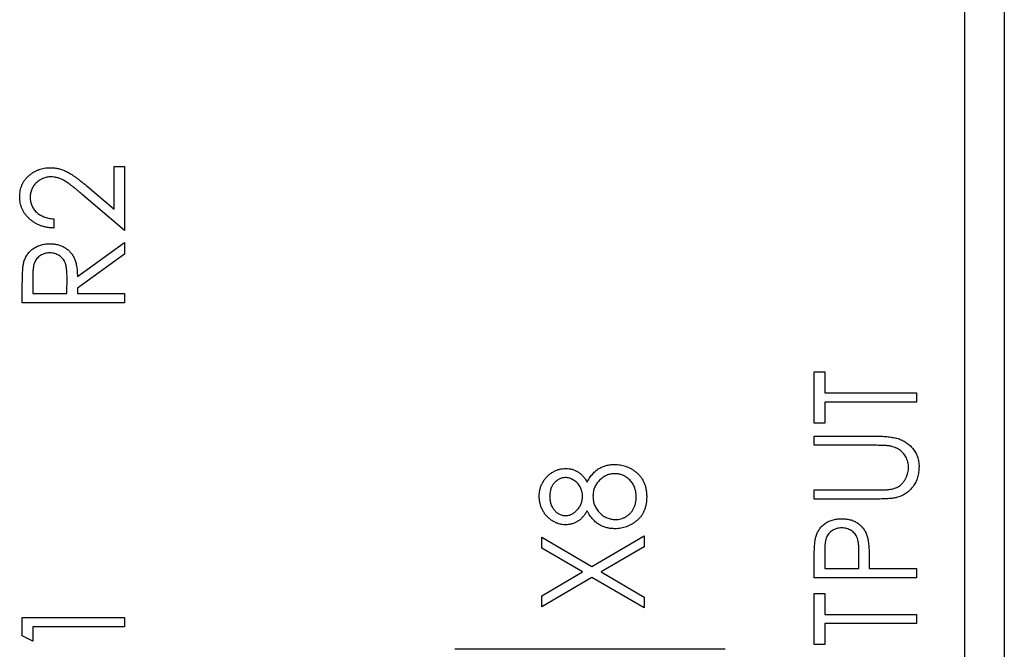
# Model space of a CAD drawing. Header units: millimetres. Extents: x 0 to 420, y 0 to 297.
# Tile 5 of 72: x 108 to 120, y 64 to 72. Entities that reach past the tile are written whole.
import ezdxf

# ---------------------------------------------------------------- set-up
doc = ezdxf.new("R2010")
doc.units = ezdxf.units.MM

msp = doc.modelspace()

# ---------------------------------------------------------------- linework, layer by layer
at = {"color": 7, "linetype": 'Continuous', "lineweight": 25}
for p, q in [((119.756, 35.413), (119.756, 94.613)), ((120.269, 79.813), (120.269, 34.813)), ((108.746, 69.358), (108.746, 69.913)), ((108.746, 69.913), (108.881, 69.913)), ((108.881, 69.913), (108.881, 69.082)), ((108.397, 69.656), (108.746, 69.358)), ((108.881, 69.082), (108.334, 69.549)), ((107.966, 69.234), (107.966, 69.115)), ((108.271, 68.488), (108.881, 68.929)), ((108.881, 68.929), (108.881, 68.779)), ((108.881, 68.779), (108.271, 68.338)), ((107.694, 68.487), (107.694, 68.267)), ((108.135, 68.267), (108.137, 68.482)), ((107.558, 68.149), (107.558, 68.392)), ((108.271, 68.338), (108.271, 68.267)), ((107.694, 68.267), (108.135, 68.267)), ((108.271, 68.267), (108.881, 68.267)), ((108.881, 68.267), (108.881, 68.149)), ((108.881, 68.149), (107.558, 68.149)), ((117.808, 67.253), (117.944, 67.253)), ((117.808, 66.591), (117.808, 67.253)), ((117.944, 67.253), (117.944, 66.981)), ((117.944, 66.981), (119.131, 66.981)), ((119.131, 66.981), (119.131, 66.863)), ((119.131, 66.863), (117.944, 66.863)), ((117.944, 66.863), (117.944, 66.591)), ((117.944, 66.591), (117.808, 66.591)), ((117.808, 66.422), (118.607, 66.422)), ((117.808, 66.303), (117.808, 66.422)), ((118.601, 66.303), (117.808, 66.303)), ((117.808, 65.726), (118.601, 65.726)), ((117.808, 65.608), (117.808, 65.726)), ((118.607, 65.608), (117.808, 65.608)), ((114.93, 64.734), (115.606, 65.13)), ((115.606, 65.13), (115.606, 64.99)), ((114.283, 64.973), (114.283, 65.113)), ((114.283, 65.113), (114.93, 64.734)), ((114.811, 64.664), (114.283, 64.973)), ((115.606, 64.99), (115.05, 64.664)), ((117.944, 64.929), (117.944, 64.709)), ((118.385, 64.709), (118.388, 64.92)), ((117.808, 64.59), (117.808, 64.833)), ((118.521, 64.796), (118.521, 64.709)), ((114.283, 64.355), (114.811, 64.664)), ((115.05, 64.664), (115.606, 64.338)), ((117.944, 64.709), (118.385, 64.709)), ((118.521, 64.709), (119.131, 64.709)), ((119.131, 64.709), (119.131, 64.59)), ((114.93, 64.594), (114.283, 64.214)), ((115.606, 64.198), (114.93, 64.594)), ((119.131, 64.59), (117.808, 64.59)), ((117.808, 63.725), (117.808, 64.386)), ((117.808, 64.386), (117.944, 64.386)), ((117.944, 64.386), (117.944, 64.115)), ((114.283, 64.214), (114.283, 64.355)), ((115.606, 64.338), (115.606, 64.198)), ((117.944, 64.115), (119.131, 64.115)), ((119.131, 64.115), (119.131, 63.996)), ((107.558, 64.073), (108.881, 64.073)), ((107.558, 63.839), (107.558, 64.073)), ((108.881, 64.073), (108.881, 63.955)), ((119.131, 63.996), (117.944, 63.996)), ((117.944, 63.996), (117.944, 63.725)), ((107.694, 63.955), (107.694, 63.768)), ((108.881, 63.955), (107.694, 63.955)), ((107.694, 63.768), (107.558, 63.839)), ((117.944, 63.725), (117.808, 63.725)), ((116.656, 63.663), (113.156, 63.663))]:
    msp.add_line(p, q, dxfattribs=at)
for points, knots in [([(107.525, 69.52), (107.525, 69.534), (107.526, 69.561), (107.531, 69.6), (107.54, 69.637), (107.553, 69.672), (107.57, 69.706), (107.59, 69.736), (107.614, 69.765), (107.642, 69.792), (107.672, 69.816), (107.703, 69.838), (107.736, 69.856), (107.77, 69.87), (107.806, 69.882), (107.843, 69.89), (107.881, 69.895), (107.907, 69.895), (107.92, 69.896)], [0, 0, 0, 0, 0.067106, 0.131744, 0.194458, 0.255749, 0.316097, 0.376704, 0.438236, 0.501646, 0.565077, 0.627495, 0.688465, 0.749509, 0.810355, 0.872348, 0.935088, 1, 1, 1, 1]), ([(107.92, 69.896), (107.938, 69.895), (107.975, 69.894), (108.029, 69.885), (108.081, 69.869), (108.123, 69.851), (108.157, 69.832), (108.185, 69.816), (108.215, 69.796), (108.248, 69.774), (108.282, 69.748), (108.318, 69.72), (108.357, 69.689), (108.383, 69.667), (108.397, 69.656)], [0, 0, 0, 0, 0.10151, 0.200837, 0.299625, 0.399332, 0.452699, 0.511826, 0.577323, 0.649147, 0.727119, 0.811496, 0.9029, 1, 1, 1, 1]), ([(107.928, 69.777), (107.919, 69.777), (107.902, 69.776), (107.876, 69.772), (107.85, 69.767), (107.826, 69.758), (107.803, 69.748), (107.781, 69.734), (107.76, 69.719), (107.739, 69.701), (107.721, 69.682), (107.705, 69.661), (107.691, 69.639), (107.68, 69.616), (107.671, 69.593), (107.665, 69.567), (107.661, 69.541), (107.661, 69.524), (107.66, 69.515)], [0, 0, 0, 0, 0.0648259, 0.1276936, 0.1890023, 0.2502617, 0.3116493, 0.3728593, 0.4359863, 0.5008059, 0.5654948, 0.6283785, 0.6891653, 0.7499455, 0.8108219, 0.8722785, 0.9351461, 1, 1, 1, 1]), ([(108.334, 69.549), (108.321, 69.56), (108.296, 69.582), (108.259, 69.613), (108.225, 69.641), (108.194, 69.666), (108.165, 69.687), (108.139, 69.706), (108.116, 69.721), (108.088, 69.738), (108.054, 69.754), (108.013, 69.767), (107.971, 69.775), (107.943, 69.776), (107.928, 69.777)], [0, 0, 0, 0, 0.1089127, 0.2096152, 0.3017648, 0.3853909, 0.4609786, 0.528012, 0.5871407, 0.6380236, 0.7303949, 0.8206903, 0.9096583, 1, 1, 1, 1]), ([(107.966, 69.115), (107.95, 69.116), (107.919, 69.117), (107.874, 69.124), (107.831, 69.134), (107.79, 69.147), (107.751, 69.164), (107.715, 69.185), (107.68, 69.208), (107.648, 69.235), (107.619, 69.265), (107.594, 69.296), (107.573, 69.329), (107.555, 69.364), (107.541, 69.401), (107.532, 69.439), (107.526, 69.479), (107.525, 69.507), (107.525, 69.52)], [0, 0, 0, 0, 0.0708942, 0.1392001, 0.2048698, 0.2692344, 0.3320809, 0.394901, 0.457202, 0.5201126, 0.5825175, 0.6427381, 0.7017339, 0.7600454, 0.8181574, 0.8772602, 0.9375267, 1, 1, 1, 1]), ([(107.66, 69.515), (107.661, 69.505), (107.661, 69.487), (107.665, 69.459), (107.671, 69.433), (107.68, 69.408), (107.691, 69.385), (107.705, 69.362), (107.721, 69.341), (107.74, 69.321), (107.761, 69.303), (107.785, 69.287), (107.81, 69.273), (107.837, 69.261), (107.866, 69.251), (107.898, 69.243), (107.931, 69.237), (107.954, 69.235), (107.966, 69.234)], [0, 0, 0, 0, 0.0615354, 0.1206807, 0.1786425, 0.235332, 0.291867, 0.3486204, 0.4067641, 0.4660933, 0.5263497, 0.5870617, 0.649555, 0.7136001, 0.7804562, 0.8502608, 0.9231733, 1, 1, 1, 1]), ([(107.576, 68.667), (107.579, 68.676), (107.584, 68.694), (107.594, 68.719), (107.605, 68.743), (107.619, 68.766), (107.635, 68.787), (107.652, 68.808), (107.671, 68.827), (107.693, 68.844), (107.716, 68.86), (107.74, 68.874), (107.766, 68.886), (107.793, 68.895), (107.821, 68.903), (107.85, 68.908), (107.881, 68.911), (107.902, 68.912), (107.912, 68.912)], [0, 0, 0, 0, 0.061387, 0.121495, 0.181089, 0.240038, 0.298644, 0.35799, 0.418441, 0.480043, 0.541867, 0.604173, 0.666682, 0.729899, 0.794538, 0.860455, 0.929211, 1, 1, 1, 1]), ([(107.912, 68.912), (107.93, 68.911), (107.964, 68.91), (108.014, 68.901), (108.061, 68.887), (108.104, 68.866), (108.142, 68.84), (108.177, 68.808), (108.205, 68.771), (108.225, 68.737), (108.238, 68.707), (108.247, 68.682), (108.254, 68.654), (108.26, 68.625), (108.265, 68.594), (108.268, 68.561), (108.27, 68.525), (108.271, 68.501), (108.271, 68.488)], [0, 0, 0, 0, 0.083484, 0.162613, 0.23918, 0.314494, 0.388385, 0.460717, 0.533791, 0.609022, 0.648239, 0.690365, 0.734562, 0.781635, 0.831635, 0.884694, 0.940506, 1, 1, 1, 1]), ([(107.912, 68.793), (107.901, 68.793), (107.88, 68.792), (107.85, 68.785), (107.82, 68.775), (107.793, 68.76), (107.768, 68.742), (107.747, 68.721), (107.73, 68.697), (107.719, 68.675), (107.712, 68.655), (107.707, 68.638), (107.703, 68.618), (107.7, 68.596), (107.697, 68.572), (107.695, 68.546), (107.694, 68.517), (107.694, 68.497), (107.694, 68.487)], [0, 0, 0, 0, 0.074206, 0.146692, 0.218332, 0.29067, 0.362618, 0.431553, 0.499554, 0.567987, 0.604677, 0.646293, 0.69288, 0.744014, 0.799888, 0.86174, 0.928424, 1, 1, 1, 1]), ([(108.137, 68.482), (108.137, 68.492), (108.137, 68.512), (108.135, 68.54), (108.134, 68.566), (108.131, 68.59), (108.128, 68.612), (108.124, 68.632), (108.119, 68.65), (108.111, 68.671), (108.099, 68.695), (108.081, 68.72), (108.059, 68.742), (108.034, 68.76), (108.006, 68.775), (107.976, 68.785), (107.944, 68.792), (107.923, 68.793), (107.912, 68.793)], [0, 0, 0, 0, 0.068884, 0.133004, 0.192369, 0.247684, 0.298447, 0.344783, 0.387444, 0.426058, 0.498477, 0.568226, 0.638295, 0.709239, 0.781676, 0.852765, 0.925523, 1, 1, 1, 1]), ([(107.558, 68.392), (107.559, 68.408), (107.559, 68.439), (107.559, 68.484), (107.561, 68.525), (107.563, 68.561), (107.565, 68.593), (107.568, 68.622), (107.572, 68.646), (107.575, 68.661), (107.576, 68.667)], [0, 0, 0, 0, 0.176242, 0.33814, 0.484799, 0.617149, 0.734395, 0.837422, 0.92561, 1, 1, 1, 1]), ([(118.607, 66.422), (118.622, 66.422), (118.65, 66.421), (118.691, 66.42), (118.73, 66.417), (118.767, 66.414), (118.802, 66.409), (118.835, 66.404), (118.865, 66.398), (118.894, 66.39), (118.921, 66.381), (118.947, 66.369), (118.972, 66.357), (118.997, 66.341), (119.02, 66.324), (119.043, 66.305), (119.064, 66.284), (119.085, 66.261), (119.104, 66.236), (119.12, 66.21), (119.134, 66.183), (119.146, 66.154), (119.154, 66.124), (119.161, 66.093), (119.165, 66.06), (119.165, 66.038), (119.165, 66.027)], [0, 0, 0, 0, 0.055741, 0.108782, 0.159483, 0.20722, 0.252436, 0.295103, 0.335609, 0.373517, 0.409957, 0.446416, 0.482967, 0.519684, 0.557168, 0.594999, 0.634172, 0.674127, 0.714136, 0.754079, 0.793688, 0.83312, 0.873373, 0.914549, 0.95654, 1, 1, 1, 1]), ([(118.806, 66.29), (118.802, 66.291), (118.791, 66.294), (118.774, 66.296), (118.753, 66.298), (118.729, 66.3), (118.702, 66.301), (118.671, 66.302), (118.637, 66.303), (118.613, 66.303), (118.601, 66.303)], [0, 0, 0, 0, 0.069596, 0.155423, 0.257515, 0.37358, 0.506166, 0.6554, 0.819993, 1, 1, 1, 1]), ([(119.03, 66.02), (119.029, 66.031), (119.028, 66.051), (119.023, 66.081), (119.014, 66.111), (119.003, 66.14), (118.987, 66.167), (118.969, 66.192), (118.949, 66.215), (118.925, 66.235), (118.899, 66.253), (118.871, 66.268), (118.84, 66.281), (118.818, 66.287), (118.806, 66.29)], [0, 0, 0, 0, 0.081412, 0.161686, 0.242811, 0.324775, 0.407586, 0.488453, 0.56979, 0.650718, 0.733306, 0.819186, 0.907133, 1, 1, 1, 1]), ([(114.869, 65.828), (114.875, 65.838), (114.886, 65.858), (114.904, 65.886), (114.923, 65.911), (114.941, 65.934), (114.961, 65.955), (114.981, 65.974), (115.002, 65.99), (115.031, 66.008), (115.068, 66.027), (115.117, 66.043), (115.168, 66.053), (115.203, 66.054), (115.221, 66.055)], [0, 0, 0, 0, 0.078045, 0.152615, 0.223262, 0.290956, 0.355325, 0.417626, 0.476908, 0.534534, 0.647521, 0.761304, 0.878255, 1, 1, 1, 1]), ([(115.221, 66.055), (115.234, 66.054), (115.259, 66.054), (115.296, 66.049), (115.332, 66.042), (115.367, 66.032), (115.401, 66.019), (115.434, 66.003), (115.465, 65.984), (115.485, 65.97), (115.495, 65.962)], [0, 0, 0, 0, 0.129553, 0.256356, 0.381025, 0.503667, 0.6269, 0.749143, 0.873737, 1, 1, 1, 1]), ([(118.777, 65.731), (118.789, 65.733), (118.814, 65.737), (118.848, 65.746), (118.879, 65.758), (118.907, 65.774), (118.933, 65.794), (118.956, 65.818), (118.977, 65.847), (118.995, 65.879), (119.01, 65.914), (119.021, 65.949), (119.028, 65.985), (119.029, 66.009), (119.03, 66.02)], [0, 0, 0, 0, 0.0889375, 0.1727267, 0.251185, 0.3263801, 0.4009876, 0.479456, 0.5624606, 0.6520321, 0.742988, 0.8310174, 0.9158505, 1, 1, 1, 1]), ([(119.165, 66.027), (119.165, 66.015), (119.164, 65.991), (119.161, 65.956), (119.155, 65.922), (119.147, 65.889), (119.136, 65.858), (119.123, 65.828), (119.107, 65.799), (119.089, 65.772), (119.07, 65.747), (119.048, 65.723), (119.025, 65.702), (119, 65.683), (118.974, 65.666), (118.946, 65.652), (118.917, 65.64), (118.897, 65.633), (118.886, 65.63)], [0, 0, 0, 0, 0.069994, 0.137225, 0.203144, 0.267439, 0.330757, 0.392722, 0.455101, 0.517382, 0.579131, 0.639383, 0.69929, 0.758596, 0.817649, 0.877496, 0.938128, 1, 1, 1, 1]), ([(114.25, 65.645), (114.25, 65.661), (114.251, 65.693), (114.26, 65.739), (114.275, 65.784), (114.296, 65.826), (114.321, 65.866), (114.351, 65.901), (114.385, 65.932), (114.423, 65.957), (114.464, 65.978), (114.506, 65.993), (114.549, 66.002), (114.578, 66.003), (114.593, 66.004)], [0, 0, 0, 0, 0.087232, 0.172427, 0.257616, 0.343034, 0.4283, 0.511889, 0.594344, 0.678136, 0.76075, 0.84139, 0.92045, 1, 1, 1, 1]), ([(114.593, 66.004), (114.607, 66.003), (114.635, 66.002), (114.676, 65.994), (114.715, 65.98), (114.751, 65.96), (114.785, 65.936), (114.815, 65.905), (114.845, 65.869), (114.861, 65.842), (114.869, 65.828)], [0, 0, 0, 0, 0.1246928, 0.2446228, 0.3622423, 0.4801474, 0.6004583, 0.7254064, 0.8587054, 1, 1, 1, 1]), ([(115.223, 65.936), (115.214, 65.936), (115.197, 65.935), (115.17, 65.931), (115.145, 65.924), (115.12, 65.915), (115.096, 65.903), (115.073, 65.888), (115.051, 65.871), (115.029, 65.851), (115.01, 65.83), (114.992, 65.807), (114.978, 65.783), (114.966, 65.757), (114.956, 65.731), (114.95, 65.703), (114.946, 65.675), (114.945, 65.655), (114.945, 65.646)], [0, 0, 0, 0, 0.060715, 0.119658, 0.178637, 0.237715, 0.297539, 0.359052, 0.422199, 0.48783, 0.553898, 0.618464, 0.681173, 0.74367, 0.806099, 0.869114, 0.93394, 1, 1, 1, 1]), ([(115.505, 65.639), (115.504, 65.65), (115.504, 65.671), (115.5, 65.703), (115.493, 65.733), (115.484, 65.761), (115.472, 65.788), (115.458, 65.812), (115.441, 65.835), (115.421, 65.856), (115.399, 65.874), (115.377, 65.891), (115.353, 65.905), (115.329, 65.916), (115.304, 65.925), (115.278, 65.931), (115.251, 65.935), (115.233, 65.936), (115.223, 65.936)], [0, 0, 0, 0, 0.07246, 0.141932, 0.208401, 0.273058, 0.335808, 0.397893, 0.459985, 0.52308, 0.585468, 0.646407, 0.705612, 0.763909, 0.821613, 0.880053, 0.939113, 1, 1, 1, 1]), ([(115.495, 65.962), (115.507, 65.952), (115.529, 65.933), (115.559, 65.9), (115.584, 65.864), (115.605, 65.824), (115.621, 65.782), (115.632, 65.736), (115.639, 65.688), (115.64, 65.655), (115.64, 65.638)], [0, 0, 0, 0, 0.1226415, 0.2426615, 0.3614109, 0.4812437, 0.6033117, 0.7292655, 0.8612207, 1, 1, 1, 1]), ([(114.588, 65.885), (114.582, 65.885), (114.569, 65.884), (114.551, 65.881), (114.533, 65.877), (114.515, 65.87), (114.498, 65.861), (114.481, 65.85), (114.465, 65.837), (114.449, 65.822), (114.434, 65.806), (114.421, 65.787), (114.41, 65.767), (114.401, 65.744), (114.394, 65.72), (114.389, 65.695), (114.386, 65.667), (114.385, 65.648), (114.385, 65.639)], [0, 0, 0, 0, 0.0528921, 0.1048609, 0.1564612, 0.2099151, 0.2644753, 0.3203826, 0.3787018, 0.4402919, 0.502986, 0.565931, 0.6311677, 0.6978802, 0.7675577, 0.8403456, 0.9181302, 1, 1, 1, 1]), ([(114.809, 65.643), (114.809, 65.654), (114.808, 65.675), (114.802, 65.706), (114.793, 65.736), (114.779, 65.764), (114.763, 65.791), (114.743, 65.815), (114.721, 65.836), (114.695, 65.853), (114.669, 65.867), (114.642, 65.878), (114.615, 65.884), (114.597, 65.885), (114.588, 65.885)], [0, 0, 0, 0, 0.087185, 0.173538, 0.259581, 0.347289, 0.434973, 0.520191, 0.604029, 0.688633, 0.772056, 0.850297, 0.925899, 1, 1, 1, 1]), ([(114.589, 65.275), (114.575, 65.275), (114.547, 65.276), (114.504, 65.286), (114.463, 65.301), (114.423, 65.323), (114.384, 65.349), (114.35, 65.381), (114.32, 65.417), (114.295, 65.458), (114.275, 65.502), (114.26, 65.548), (114.251, 65.596), (114.25, 65.629), (114.25, 65.645)], [0, 0, 0, 0, 0.075898, 0.152361, 0.231582, 0.313764, 0.397876, 0.481065, 0.564927, 0.651306, 0.738407, 0.824672, 0.911311, 1, 1, 1, 1]), ([(114.385, 65.639), (114.385, 65.63), (114.386, 65.613), (114.389, 65.588), (114.393, 65.564), (114.4, 65.542), (114.409, 65.52), (114.419, 65.5), (114.432, 65.481), (114.446, 65.463), (114.461, 65.447), (114.478, 65.432), (114.495, 65.42), (114.512, 65.41), (114.531, 65.403), (114.55, 65.397), (114.57, 65.394), (114.584, 65.393), (114.591, 65.393)], [0, 0, 0, 0, 0.072996, 0.142608, 0.210916, 0.276855, 0.341261, 0.405498, 0.469489, 0.534113, 0.597809, 0.65795, 0.716176, 0.773138, 0.829528, 0.885346, 0.941873, 1, 1, 1, 1]), ([(114.591, 65.393), (114.598, 65.393), (114.611, 65.394), (114.632, 65.398), (114.651, 65.403), (114.67, 65.412), (114.689, 65.423), (114.708, 65.435), (114.725, 65.451), (114.742, 65.468), (114.758, 65.487), (114.772, 65.507), (114.783, 65.528), (114.793, 65.549), (114.8, 65.572), (114.805, 65.595), (114.809, 65.619), (114.809, 65.635), (114.809, 65.643)], [0, 0, 0, 0, 0.056616, 0.111922, 0.167884, 0.224708, 0.283151, 0.34408, 0.407772, 0.474921, 0.54286, 0.609016, 0.67358, 0.738498, 0.801995, 0.866705, 0.932523, 1, 1, 1, 1]), ([(114.945, 65.646), (114.945, 65.635), (114.946, 65.614), (114.95, 65.584), (114.957, 65.555), (114.966, 65.527), (114.979, 65.501), (114.994, 65.475), (115.012, 65.452), (115.032, 65.429), (115.054, 65.409), (115.077, 65.391), (115.102, 65.376), (115.126, 65.364), (115.153, 65.354), (115.18, 65.348), (115.207, 65.343), (115.226, 65.343), (115.236, 65.342)], [0, 0, 0, 0, 0.067596, 0.132929, 0.196397, 0.259393, 0.321589, 0.384465, 0.447689, 0.51278, 0.577452, 0.639772, 0.700413, 0.760058, 0.819311, 0.878362, 0.938641, 1, 1, 1, 1]), ([(115.64, 65.638), (115.64, 65.621), (115.639, 65.589), (115.633, 65.543), (115.623, 65.499), (115.61, 65.459), (115.591, 65.421), (115.569, 65.387), (115.543, 65.356), (115.513, 65.328), (115.481, 65.304), (115.448, 65.282), (115.414, 65.264), (115.379, 65.249), (115.343, 65.238), (115.307, 65.23), (115.27, 65.224), (115.245, 65.224), (115.232, 65.224)], [0, 0, 0, 0, 0.075685, 0.147388, 0.21543, 0.280739, 0.344012, 0.406031, 0.467816, 0.530525, 0.592889, 0.653222, 0.712146, 0.770064, 0.827275, 0.884378, 0.941815, 1, 1, 1, 1]), ([(115.236, 65.342), (115.248, 65.343), (115.271, 65.344), (115.306, 65.351), (115.34, 65.363), (115.372, 65.379), (115.402, 65.399), (115.429, 65.424), (115.452, 65.452), (115.471, 65.484), (115.486, 65.518), (115.497, 65.556), (115.504, 65.597), (115.504, 65.624), (115.505, 65.639)], [0, 0, 0, 0, 0.0794917, 0.1573807, 0.236934, 0.3176676, 0.3990926, 0.4790851, 0.5597949, 0.6421184, 0.7266777, 0.8139967, 0.9045884, 1, 1, 1, 1]), ([(118.601, 65.726), (118.612, 65.726), (118.634, 65.726), (118.664, 65.726), (118.691, 65.727), (118.715, 65.728), (118.735, 65.728), (118.752, 65.729), (118.766, 65.73), (118.774, 65.731), (118.777, 65.731)], [0, 0, 0, 0, 0.191105, 0.362655, 0.516171, 0.650128, 0.766034, 0.862527, 0.941006, 1, 1, 1, 1]), ([(118.886, 65.63), (118.879, 65.628), (118.864, 65.624), (118.839, 65.62), (118.81, 65.616), (118.777, 65.613), (118.74, 65.611), (118.699, 65.609), (118.655, 65.608), (118.624, 65.608), (118.607, 65.608)], [0, 0, 0, 0, 0.077936, 0.169149, 0.274074, 0.391816, 0.523462, 0.668216, 0.827041, 1, 1, 1, 1]), ([(114.869, 65.455), (114.861, 65.441), (114.845, 65.413), (114.815, 65.376), (114.783, 65.344), (114.747, 65.319), (114.71, 65.299), (114.671, 65.285), (114.63, 65.276), (114.603, 65.275), (114.589, 65.275)], [0, 0, 0, 0, 0.141592, 0.276063, 0.403302, 0.527299, 0.647677, 0.765094, 0.881778, 1, 1, 1, 1]), ([(115.232, 65.224), (115.214, 65.224), (115.178, 65.225), (115.125, 65.235), (115.076, 65.252), (115.037, 65.27), (115.007, 65.289), (114.985, 65.305), (114.965, 65.324), (114.944, 65.346), (114.924, 65.37), (114.905, 65.396), (114.887, 65.424), (114.875, 65.445), (114.869, 65.455)], [0, 0, 0, 0, 0.120756, 0.236813, 0.35026, 0.46331, 0.521154, 0.58056, 0.64281, 0.707476, 0.775704, 0.846526, 0.921479, 1, 1, 1, 1]), ([(117.828, 65.116), (117.831, 65.124), (117.836, 65.141), (117.846, 65.166), (117.857, 65.189), (117.871, 65.211), (117.886, 65.232), (117.904, 65.252), (117.923, 65.27), (117.944, 65.287), (117.966, 65.303), (117.99, 65.316), (118.016, 65.328), (118.042, 65.337), (118.071, 65.344), (118.1, 65.349), (118.131, 65.353), (118.153, 65.353), (118.163, 65.353)], [0, 0, 0, 0, 0.060075, 0.119303, 0.178069, 0.236256, 0.294313, 0.353143, 0.412708, 0.473813, 0.535615, 0.597403, 0.660232, 0.723514, 0.789577, 0.856841, 0.927091, 1, 1, 1, 1]), ([(118.163, 65.353), (118.174, 65.353), (118.195, 65.352), (118.227, 65.35), (118.256, 65.344), (118.285, 65.338), (118.311, 65.328), (118.337, 65.317), (118.361, 65.304), (118.383, 65.288), (118.404, 65.271), (118.423, 65.253), (118.44, 65.233), (118.455, 65.211), (118.469, 65.187), (118.481, 65.163), (118.491, 65.136), (118.496, 65.118), (118.499, 65.109)], [0, 0, 0, 0, 0.072309, 0.141358, 0.208207, 0.272336, 0.335143, 0.396174, 0.456668, 0.516646, 0.575929, 0.634933, 0.693693, 0.752708, 0.811962, 0.873196, 0.935504, 1, 1, 1, 1]), ([(118.164, 65.234), (118.153, 65.234), (118.132, 65.233), (118.101, 65.227), (118.072, 65.216), (118.044, 65.201), (118.019, 65.183), (117.997, 65.162), (117.98, 65.138), (117.969, 65.115), (117.962, 65.096), (117.957, 65.078), (117.953, 65.059), (117.95, 65.037), (117.947, 65.013), (117.945, 64.987), (117.944, 64.959), (117.944, 64.939), (117.944, 64.929)], [0, 0, 0, 0, 0.074091, 0.147068, 0.219176, 0.292487, 0.364821, 0.434086, 0.502842, 0.57172, 0.608354, 0.649905, 0.695817, 0.746872, 0.802658, 0.863186, 0.92915, 1, 1, 1, 1]), ([(118.388, 64.92), (118.388, 64.93), (118.388, 64.95), (118.387, 64.979), (118.385, 65.006), (118.382, 65.03), (118.379, 65.052), (118.375, 65.073), (118.37, 65.091), (118.363, 65.112), (118.351, 65.135), (118.333, 65.161), (118.311, 65.183), (118.286, 65.201), (118.258, 65.216), (118.228, 65.227), (118.196, 65.233), (118.175, 65.234), (118.164, 65.234)], [0, 0, 0, 0, 0.070231, 0.135127, 0.195896, 0.251444, 0.303058, 0.349556, 0.391936, 0.430093, 0.501229, 0.570517, 0.640124, 0.710955, 0.782914, 0.853735, 0.926014, 1, 1, 1, 1]), ([(117.808, 64.833), (117.808, 64.85), (117.809, 64.882), (117.81, 64.928), (117.811, 64.97), (117.813, 65.007), (117.816, 65.04), (117.819, 65.069), (117.823, 65.094), (117.827, 65.109), (117.828, 65.116)], [0, 0, 0, 0, 0.1764997, 0.3390322, 0.4857534, 0.6185701, 0.735674, 0.8381849, 0.9261551, 1, 1, 1, 1]), ([(118.499, 65.109), (118.501, 65.101), (118.505, 65.084), (118.509, 65.056), (118.513, 65.024), (118.515, 64.987), (118.518, 64.946), (118.52, 64.9), (118.521, 64.85), (118.521, 64.815), (118.521, 64.796)], [0, 0, 0, 0, 0.075269, 0.165174, 0.268129, 0.385984, 0.51806, 0.664405, 0.825035, 1, 1, 1, 1])]:
    msp.add_open_spline(points, degree=3, knots=knots, dxfattribs=at)

doc.saveas('drawing.dxf')
